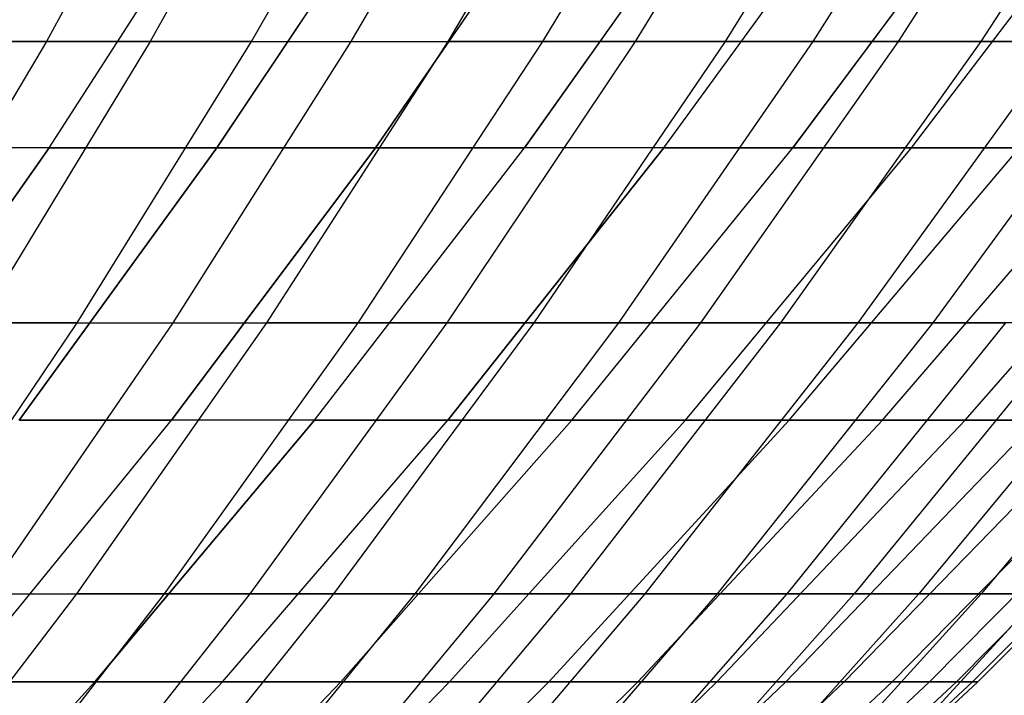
# Model space of a CAD drawing. Extents: x -125 to 125, y -143 to 0.
# Tile 116 of 241: x 31.64 to 38.29, y -125.54 to -120.97. Entities that reach past the tile are written whole.
import ezdxf

# ---------------------------------------------------------------- set-up
doc = ezdxf.new("R2010")
doc.units = 0
doc.header["$LTSCALE"] = 25.4
doc.layers.get('0').update_dxf_attribs({"linetype": 'CONTINUOUS'})

# ---------------------------------------------------------------- blocks, each defined once
blk = doc.blocks.new('NL2500026672_STL')
at = {"color": 0}
for p, q in [((32.8936, -119.1489, -34.6748), (31.8193, -121.1187, -33.5423)), ((32.8936, -119.1489, -34.6748), (31.8193, -121.1187, -33.5423)), ((33.6173, -119.1489, 33.9736), (32.5194, -121.1187, 32.864)), ((33.6173, -119.1489, 33.9736), (32.5194, -121.1187, 32.864)), ((33.205, -121.1187, -32.1711), (34.3261, -119.1489, -33.2573)), ((33.205, -121.1187, -32.1711), (34.3261, -119.1489, -33.2573)), ((35.0196, -119.1489, 32.5262), (33.8759, -121.1187, 31.4639)), ((35.0196, -119.1489, 32.5262), (33.8759, -121.1187, 31.4639)), ((35.6976, -119.1489, -31.7806), (34.5317, -121.1187, -30.7427)), ((35.6976, -119.1489, -31.7806), (34.5317, -121.1187, -30.7427)), ((36.3597, -119.1489, 31.021), (35.1722, -121.1187, 30.0078)), ((36.3597, -119.1489, 31.021), (35.1722, -121.1187, 30.0078)), ((37.0056, -119.1489, -30.2475), (35.797, -121.1187, -29.2596)), ((37.0056, -119.1489, -30.2475), (35.797, -121.1187, -29.2596)), ((37.6351, -119.1489, 29.4606), (36.4059, -121.1187, 28.4984)), ((37.6351, -119.1489, 29.4606), (36.4059, -121.1187, 28.4984)), ((38.2478, -119.1489, -28.6606), (36.9987, -121.1187, -27.7245)), ((38.2478, -119.1489, -28.6606), (36.9987, -121.1187, -27.7245)), ((38.8436, -119.1489, 27.8478), (37.575, -121.1187, 26.9383)), ((38.8436, -119.1489, 27.8478), (37.575, -121.1187, 26.9383)), ((39.4221, -119.1489, -27.0227), (38.1345, -121.1187, -26.1401)), ((39.4221, -119.1489, -27.0227), (38.1345, -121.1187, -26.1401)), ((31.8357, -121.8387, 26.7133), (33.0648, -119.9285, 27.7447)), ((31.8357, -121.8387, 26.7133), (33.0648, -119.9285, 27.7447)), ((31.8357, -121.8387, -26.7133), (33.0648, -119.9285, -27.7447)), ((31.8357, -121.8387, -26.7133), (33.0648, -119.9285, -27.7447)), ((32.9706, -121.8387, 25.2992), (34.2436, -119.9285, 26.276)), ((32.9706, -121.8387, 25.2992), (34.2436, -119.9285, 26.276)), ((34.2436, -119.9285, -26.276), (32.9706, -121.8387, -25.2992)), ((34.2436, -119.9285, -26.276), (32.9706, -121.8387, -25.2992)), ((34.0428, -121.8387, 23.837), (35.3571, -119.9285, 24.7573)), ((34.0428, -121.8387, 23.837), (35.3571, -119.9285, 24.7573)), ((35.3571, -119.9285, -24.7573), (34.0428, -121.8387, -23.837)), ((35.3571, -119.9285, -24.7573), (34.0428, -121.8387, -23.837)), ((35.0501, -121.8387, 22.3294), (36.4034, -119.9285, 23.1915)), ((35.0501, -121.8387, 22.3294), (36.4034, -119.9285, 23.1915)), ((36.4034, -119.9285, -23.1915), (35.0501, -121.8387, -22.3294)), ((36.4034, -119.9285, -23.1915), (35.0501, -121.8387, -22.3294)), ((35.9908, -121.8387, 20.7793), (37.3803, -119.9285, 21.5815)), ((35.9908, -121.8387, 20.7793), (37.3803, -119.9285, 21.5815)), ((35.9908, -121.8387, -20.7793), (37.3803, -119.9285, -21.5815)), ((35.9908, -121.8387, -20.7793), (37.3803, -119.9285, -21.5815)), ((38.2861, -119.9285, -19.9305), (36.8629, -121.8387, -19.1896)), ((36.8629, -121.8387, 19.1896), (38.2861, -119.9285, 19.9305)), ((36.8629, -121.8387, 19.1896), (38.2861, -119.9285, 19.9305)), ((38.2861, -119.9285, -19.9305), (36.8629, -121.8387, -19.1896)), ((37.6648, -121.8387, -17.5634), (39.119, -119.9285, -18.2415)), ((37.6648, -121.8387, -17.5634), (39.119, -119.9285, -18.2415)), ((37.6648, -121.8387, 17.5634), (39.119, -119.9285, 18.2415)), ((37.6648, -121.8387, 17.5634), (39.119, -119.9285, 18.2415)), ((31.8193, -121.1187, -33.5423), (30.3769, -121.1187, -34.8539)), ((31.8193, -121.1187, -33.5423), (30.3769, -121.1187, -34.8539)), ((31.8193, -121.1187, -33.5423), (30.6891, -123.0214, -32.351)), ((31.8193, -121.1187, -33.5423), (30.6891, -123.0214, -32.351)), ((31.105, -121.1187, 34.2057), (32.5194, -121.1187, 32.864)), ((31.105, -121.1187, 34.2057), (32.5194, -121.1187, 32.864)), ((32.5194, -121.1187, 32.864), (31.3643, -123.0214, 31.6967)), ((32.5194, -121.1187, 32.864), (31.3643, -123.0214, 31.6967)), ((33.205, -121.1187, -32.1711), (31.8193, -121.1187, -33.5423)), ((33.205, -121.1187, -32.1711), (31.8193, -121.1187, -33.5423)), ((32.0256, -123.0214, -31.0285), (33.205, -121.1187, -32.1711)), ((32.0256, -123.0214, -31.0285), (33.205, -121.1187, -32.1711)), ((32.5194, -121.1187, 32.864), (33.8759, -121.1187, 31.4639)), ((32.5194, -121.1187, 32.864), (33.8759, -121.1187, 31.4639)), ((33.8759, -121.1187, 31.4639), (32.6727, -123.0214, 30.3464)), ((33.8759, -121.1187, 31.4639), (32.6727, -123.0214, 30.3464)), ((33.205, -121.1187, -32.1711), (34.5317, -121.1187, -30.7427)), ((33.205, -121.1187, -32.1711), (34.5317, -121.1187, -30.7427)), ((34.5317, -121.1187, -30.7427), (33.3052, -123.0214, -29.6508)), ((34.5317, -121.1187, -30.7427), (33.3052, -123.0214, -29.6508)), ((33.8759, -121.1187, 31.4639), (35.1722, -121.1187, 30.0078)), ((33.8759, -121.1187, 31.4639), (35.1722, -121.1187, 30.0078)), ((35.1722, -121.1187, 30.0078), (33.9229, -123.0214, 28.942)), ((35.1722, -121.1187, 30.0078), (33.9229, -123.0214, 28.942)), ((35.797, -121.1187, -29.2596), (34.5256, -123.0214, -28.2204)), ((35.797, -121.1187, -29.2596), (34.5256, -123.0214, -28.2204)), ((35.797, -121.1187, -29.2596), (34.5317, -121.1187, -30.7427)), ((35.797, -121.1187, -29.2596), (34.5317, -121.1187, -30.7427)), ((36.4059, -121.1187, 28.4984), (35.1129, -123.0214, 27.4862)), ((36.4059, -121.1187, 28.4984), (35.1129, -123.0214, 27.4862)), ((35.1722, -121.1187, 30.0078), (36.4059, -121.1187, 28.4984)), ((35.1722, -121.1187, 30.0078), (36.4059, -121.1187, 28.4984)), ((36.9987, -121.1187, -27.7245), (35.6846, -123.0214, -26.7398)), ((36.9987, -121.1187, -27.7245), (35.6846, -123.0214, -26.7398)), ((36.9987, -121.1187, -27.7245), (35.797, -121.1187, -29.2596)), ((36.9987, -121.1187, -27.7245), (35.797, -121.1187, -29.2596)), ((37.575, -121.1187, 26.9383), (36.2404, -123.0214, 25.9815)), ((37.575, -121.1187, 26.9383), (36.2404, -123.0214, 25.9815)), ((36.4059, -121.1187, 28.4984), (37.575, -121.1187, 26.9383)), ((36.4059, -121.1187, 28.4984), (37.575, -121.1187, 26.9383)), ((38.1345, -121.1187, -26.1401), (36.7801, -123.0214, -25.2117)), ((38.1345, -121.1187, -26.1401), (36.7801, -123.0214, -25.2117)), ((38.1345, -121.1187, -26.1401), (36.9987, -121.1187, -27.7245)), ((38.1345, -121.1187, -26.1401), (36.9987, -121.1187, -27.7245)), ((38.6772, -121.1187, 25.3303), (37.3035, -123.0214, 24.4307)), ((38.6772, -121.1187, 25.3303), (37.3035, -123.0214, 24.4307)), ((37.575, -121.1187, 26.9383), (38.6772, -121.1187, 25.3303)), ((37.575, -121.1187, 26.9383), (38.6772, -121.1187, 25.3303)), ((39.2026, -121.1187, -24.5093), (37.8102, -123.0214, -23.6388)), ((39.2026, -121.1187, -24.5093), (37.8102, -123.0214, -23.6388)), ((39.2026, -121.1187, -24.5093), (38.1345, -121.1187, -26.1401)), ((39.2026, -121.1187, -24.5093), (38.1345, -121.1187, -26.1401)), ((30.5458, -123.6793, 25.631), (31.8357, -121.8387, 26.7133)), ((30.5458, -123.6793, 25.631), (31.8357, -121.8387, 26.7133)), ((31.8357, -121.8387, -26.7133), (30.5458, -123.6793, -25.631)), ((31.8357, -121.8387, -26.7133), (30.5458, -123.6793, -25.631)), ((31.8357, -121.8387, 26.7133), (30.6402, -121.8387, 28.0765)), ((31.8357, -121.8387, 26.7133), (30.6402, -121.8387, 28.0765)), ((31.8357, -121.8387, -26.7133), (30.6402, -121.8387, -28.0765)), ((31.8357, -121.8387, -26.7133), (30.6402, -121.8387, -28.0765)), ((31.6347, -123.6793, 24.2742), (32.9706, -121.8387, 25.2992)), ((31.6347, -123.6793, 24.2742), (32.9706, -121.8387, 25.2992)), ((32.9706, -121.8387, -25.2992), (31.6347, -123.6793, -24.2742)), ((32.9706, -121.8387, -25.2992), (31.6347, -123.6793, -24.2742)), ((32.9706, -121.8387, 25.2992), (31.8357, -121.8387, 26.7133)), ((32.9706, -121.8387, 25.2992), (31.8357, -121.8387, 26.7133)), ((31.8357, -121.8387, -26.7133), (32.9706, -121.8387, -25.2992)), ((31.8357, -121.8387, -26.7133), (32.9706, -121.8387, -25.2992)), ((32.6634, -123.6793, 22.8712), (34.0428, -121.8387, 23.837)), ((32.6634, -123.6793, 22.8712), (34.0428, -121.8387, 23.837)), ((34.0428, -121.8387, -23.837), (32.6634, -123.6793, -22.8712)), ((34.0428, -121.8387, -23.837), (32.6634, -123.6793, -22.8712)), ((34.0428, -121.8387, 23.837), (32.9706, -121.8387, 25.2992)), ((34.0428, -121.8387, 23.837), (32.9706, -121.8387, 25.2992)), ((32.9706, -121.8387, -25.2992), (34.0428, -121.8387, -23.837)), ((32.9706, -121.8387, -25.2992), (34.0428, -121.8387, -23.837)), ((33.63, -123.6793, 21.4247), (35.0501, -121.8387, 22.3294)), ((33.63, -123.6793, 21.4247), (35.0501, -121.8387, 22.3294)), ((33.63, -123.6793, -21.4247), (35.0501, -121.8387, -22.3294)), ((33.63, -123.6793, -21.4247), (35.0501, -121.8387, -22.3294)), ((35.0501, -121.8387, 22.3294), (34.0428, -121.8387, 23.837)), ((35.0501, -121.8387, 22.3294), (34.0428, -121.8387, 23.837)), ((34.0428, -121.8387, -23.837), (35.0501, -121.8387, -22.3294)), ((34.0428, -121.8387, -23.837), (35.0501, -121.8387, -22.3294)), ((35.9908, -121.8387, -20.7793), (34.5325, -123.6793, -19.9373)), ((34.5325, -123.6793, 19.9373), (35.9908, -121.8387, 20.7793)), ((34.5325, -123.6793, 19.9373), (35.9908, -121.8387, 20.7793)), ((35.9908, -121.8387, -20.7793), (34.5325, -123.6793, -19.9373)), ((35.9908, -121.8387, 20.7793), (35.0501, -121.8387, 22.3294)), ((35.9908, -121.8387, 20.7793), (35.0501, -121.8387, 22.3294)), ((35.9908, -121.8387, -20.7793), (35.0501, -121.8387, -22.3294)), ((35.9908, -121.8387, -20.7793), (35.0501, -121.8387, -22.3294)), ((35.3693, -123.6793, -18.4121), (36.8629, -121.8387, -19.1896)), ((35.3693, -123.6793, -18.4121), (36.8629, -121.8387, -19.1896)), ((35.3693, -123.6793, 18.4121), (36.8629, -121.8387, 19.1896)), ((35.3693, -123.6793, 18.4121), (36.8629, -121.8387, 19.1896)), ((35.9908, -121.8387, -20.7793), (36.8629, -121.8387, -19.1896)), ((36.8629, -121.8387, 19.1896), (35.9908, -121.8387, 20.7793)), ((36.8629, -121.8387, 19.1896), (35.9908, -121.8387, 20.7793)), ((35.9908, -121.8387, -20.7793), (36.8629, -121.8387, -19.1896)), ((36.1387, -123.6793, -16.8518), (37.6648, -121.8387, -17.5634)), ((36.1387, -123.6793, -16.8518), (37.6648, -121.8387, -17.5634)), ((36.1387, -123.6793, 16.8518), (37.6648, -121.8387, 17.5634)), ((36.1387, -123.6793, 16.8518), (37.6648, -121.8387, 17.5634)), ((36.8394, -123.6793, -15.2594), (38.3951, -121.8387, -15.9038)), ((36.8394, -123.6793, -15.2594), (38.3951, -121.8387, -15.9038)), ((36.8394, -123.6793, 15.2594), (38.3951, -121.8387, 15.9038)), ((36.8394, -123.6793, 15.2594), (38.3951, -121.8387, 15.9038)), ((36.8629, -121.8387, -19.1896), (37.6648, -121.8387, -17.5634)), ((36.8629, -121.8387, -19.1896), (37.6648, -121.8387, -17.5634)), ((37.6648, -121.8387, 17.5634), (36.8629, -121.8387, 19.1896)), ((37.6648, -121.8387, 17.5634), (36.8629, -121.8387, 19.1896)), ((37.4699, -123.6793, -13.6379), (39.0523, -121.8387, -14.2139)), ((37.4699, -123.6793, -13.6379), (39.0523, -121.8387, -14.2139)), ((37.4699, -123.6793, 13.6379), (39.0523, -121.8387, 14.2139)), ((37.4699, -123.6793, 13.6379), (39.0523, -121.8387, 14.2139)), ((37.6648, -121.8387, -17.5634), (38.3951, -121.8387, -15.9038)), ((37.6648, -121.8387, -17.5634), (38.3951, -121.8387, -15.9038)), ((38.3951, -121.8387, 15.9038), (37.6648, -121.8387, 17.5634)), ((38.3951, -121.8387, 15.9038), (37.6648, -121.8387, 17.5634)), ((38.0292, -123.6793, -11.9905), (39.6351, -121.8387, -12.4969)), ((38.0292, -123.6793, -11.9905), (39.6351, -121.8387, -12.4969)), ((38.0292, -123.6793, 11.9905), (39.6351, -121.8387, 12.4969)), ((38.0292, -123.6793, 11.9905), (39.6351, -121.8387, 12.4969)), ((32.0256, -123.0214, -31.0285), (30.6891, -123.0214, -32.351)), ((32.0256, -123.0214, -31.0285), (30.6891, -123.0214, -32.351)), ((30.7901, -124.8536, -29.8314), (32.0256, -123.0214, -31.0285)), ((30.7901, -124.8536, -29.8314), (32.0256, -123.0214, -31.0285)), ((31.3643, -123.0214, 31.6967), (32.6727, -123.0214, 30.3464)), ((31.3643, -123.0214, 31.6967), (32.6727, -123.0214, 30.3464)), ((32.6727, -123.0214, 30.3464), (31.4122, -124.8536, 29.1756)), ((32.6727, -123.0214, 30.3464), (31.4122, -124.8536, 29.1756)), ((33.3052, -123.0214, -29.6508), (32.0203, -124.8536, -28.5068)), ((33.3052, -123.0214, -29.6508), (32.0203, -124.8536, -28.5068)), ((32.0256, -123.0214, -31.0285), (33.3052, -123.0214, -29.6508)), ((32.0256, -123.0214, -31.0285), (33.3052, -123.0214, -29.6508)), ((33.9229, -123.0214, 28.942), (32.6142, -124.8536, 27.8254)), ((33.9229, -123.0214, 28.942), (32.6142, -124.8536, 27.8254)), ((32.6727, -123.0214, 30.3464), (33.9229, -123.0214, 28.942)), ((32.6727, -123.0214, 30.3464), (33.9229, -123.0214, 28.942)), ((34.5256, -123.0214, -28.2204), (33.1936, -124.8536, -27.1316)), ((34.5256, -123.0214, -28.2204), (33.1936, -124.8536, -27.1316)), ((34.5256, -123.0214, -28.2204), (33.3052, -123.0214, -29.6508)), ((34.5256, -123.0214, -28.2204), (33.3052, -123.0214, -29.6508)), ((35.1129, -123.0214, 27.4862), (33.7582, -124.8536, 26.4258)), ((35.1129, -123.0214, 27.4862), (33.7582, -124.8536, 26.4258)), ((33.9229, -123.0214, 28.942), (35.1129, -123.0214, 27.4862)), ((33.9229, -123.0214, 28.942), (35.1129, -123.0214, 27.4862)), ((35.6846, -123.0214, -26.7398), (34.3078, -124.8536, -25.7082)), ((35.6846, -123.0214, -26.7398), (34.3078, -124.8536, -25.7082)), ((35.6846, -123.0214, -26.7398), (34.5256, -123.0214, -28.2204)), ((35.6846, -123.0214, -26.7398), (34.5256, -123.0214, -28.2204)), ((36.2404, -123.0214, 25.9815), (34.8422, -124.8536, 24.9792)), ((36.2404, -123.0214, 25.9815), (34.8422, -124.8536, 24.9792)), ((35.1129, -123.0214, 27.4862), (36.2404, -123.0214, 25.9815)), ((35.1129, -123.0214, 27.4862), (36.2404, -123.0214, 25.9815)), ((36.7801, -123.0214, -25.2117), (35.3611, -124.8536, -24.239)), ((36.7801, -123.0214, -25.2117), (35.3611, -124.8536, -24.239)), ((36.7801, -123.0214, -25.2117), (35.6846, -123.0214, -26.7398)), ((36.7801, -123.0214, -25.2117), (35.6846, -123.0214, -26.7398)), ((37.3035, -123.0214, 24.4307), (35.8643, -124.8536, 23.4881)), ((37.3035, -123.0214, 24.4307), (35.8643, -124.8536, 23.4881)), ((36.2404, -123.0214, 25.9815), (37.3035, -123.0214, 24.4307)), ((36.2404, -123.0214, 25.9815), (37.3035, -123.0214, 24.4307)), ((37.8102, -123.0214, -23.6388), (36.3515, -124.8536, -22.7268)), ((37.8102, -123.0214, -23.6388), (36.3515, -124.8536, -22.7268)), ((37.8102, -123.0214, -23.6388), (36.7801, -123.0214, -25.2117)), ((37.8102, -123.0214, -23.6388), (36.7801, -123.0214, -25.2117)), ((38.3002, -123.0214, 22.8364), (36.8226, -124.8536, 21.9553)), ((38.3002, -123.0214, 22.8364), (36.8226, -124.8536, 21.9553)), ((38.7732, -123.0214, -22.0238), (37.2773, -124.8536, -21.1741)), ((38.7732, -123.0214, -22.0238), (37.2773, -124.8536, -21.1741)), ((37.3035, -123.0214, 24.4307), (38.3002, -123.0214, 22.8364)), ((37.3035, -123.0214, 24.4307), (38.3002, -123.0214, 22.8364)), ((39.2289, -123.0214, 21.2015), (37.7154, -124.8536, 20.3835)), ((39.2289, -123.0214, 21.2015), (37.7154, -124.8536, 20.3835)), ((38.7732, -123.0214, -22.0238), (37.8102, -123.0214, -23.6388)), ((38.7732, -123.0214, -22.0238), (37.8102, -123.0214, -23.6388)), ((39.6671, -123.0214, -20.3697), (38.1368, -124.8536, -19.5838)), ((39.6671, -123.0214, -20.3697), (38.1368, -124.8536, -19.5838)), ((31.2216, -125.4471, 21.8616), (32.6634, -123.6793, 22.8712)), ((31.2216, -125.4471, 21.8616), (32.6634, -123.6793, 22.8712)), ((31.2216, -125.4471, -21.8616), (32.6634, -123.6793, -22.8712)), ((31.2216, -125.4471, -21.8616), (32.6634, -123.6793, -22.8712)), ((32.6634, -123.6793, 22.8712), (31.6347, -123.6793, 24.2742)), ((32.6634, -123.6793, 22.8712), (31.6347, -123.6793, 24.2742)), ((31.6347, -123.6793, -24.2742), (32.6634, -123.6793, -22.8712)), ((31.6347, -123.6793, -24.2742), (32.6634, -123.6793, -22.8712)), ((33.63, -123.6793, -21.4247), (32.1455, -125.4471, -20.4789)), ((32.1455, -125.4471, 20.4789), (33.63, -123.6793, 21.4247)), ((32.1455, -125.4471, 20.4789), (33.63, -123.6793, 21.4247)), ((33.63, -123.6793, -21.4247), (32.1455, -125.4471, -20.4789)), ((33.63, -123.6793, 21.4247), (32.6634, -123.6793, 22.8712)), ((33.63, -123.6793, 21.4247), (32.6634, -123.6793, 22.8712)), ((33.63, -123.6793, -21.4247), (32.6634, -123.6793, -22.8712)), ((33.63, -123.6793, -21.4247), (32.6634, -123.6793, -22.8712)), ((33.0081, -125.4471, -19.0573), (34.5325, -123.6793, -19.9373)), ((33.0081, -125.4471, -19.0573), (34.5325, -123.6793, -19.9373)), ((33.0081, -125.4471, 19.0573), (34.5325, -123.6793, 19.9373)), ((33.0081, -125.4471, 19.0573), (34.5325, -123.6793, 19.9373)), ((33.63, -123.6793, -21.4247), (34.5325, -123.6793, -19.9373)), ((34.5325, -123.6793, 19.9373), (33.63, -123.6793, 21.4247)), ((34.5325, -123.6793, 19.9373), (33.63, -123.6793, 21.4247)), ((33.63, -123.6793, -21.4247), (34.5325, -123.6793, -19.9373)), ((33.808, -125.4471, -17.5993), (35.3693, -123.6793, -18.4121)), ((33.808, -125.4471, -17.5993), (35.3693, -123.6793, -18.4121)), ((33.808, -125.4471, 17.5993), (35.3693, -123.6793, 18.4121)), ((33.808, -125.4471, 17.5993), (35.3693, -123.6793, 18.4121)), ((34.5325, -123.6793, -19.9373), (35.3693, -123.6793, -18.4121)), ((34.5325, -123.6793, -19.9373), (35.3693, -123.6793, -18.4121)), ((35.3693, -123.6793, 18.4121), (34.5325, -123.6793, 19.9373)), ((35.3693, -123.6793, 18.4121), (34.5325, -123.6793, 19.9373)), ((34.5435, -125.4471, -16.1079), (36.1387, -123.6793, -16.8518)), ((34.5435, -125.4471, -16.1079), (36.1387, -123.6793, -16.8518)), ((34.5435, -125.4471, 16.1079), (36.1387, -123.6793, 16.8518)), ((34.5435, -125.4471, 16.1079), (36.1387, -123.6793, 16.8518)), ((35.2132, -125.4471, -14.5858), (36.8394, -123.6793, -15.2594)), ((35.2132, -125.4471, -14.5858), (36.8394, -123.6793, -15.2594)), ((35.2132, -125.4471, 14.5858), (36.8394, -123.6793, 15.2594)), ((35.2132, -125.4471, 14.5858), (36.8394, -123.6793, 15.2594)), ((35.3693, -123.6793, -18.4121), (36.1387, -123.6793, -16.8518)), ((35.3693, -123.6793, -18.4121), (36.1387, -123.6793, -16.8518)), ((36.1387, -123.6793, 16.8518), (35.3693, -123.6793, 18.4121)), ((36.1387, -123.6793, 16.8518), (35.3693, -123.6793, 18.4121)), ((35.8159, -125.4471, -13.0359), (37.4699, -123.6793, -13.6379)), ((35.8159, -125.4471, -13.0359), (37.4699, -123.6793, -13.6379)), ((35.8159, -125.4471, 13.0359), (37.4699, -123.6793, 13.6379)), ((35.8159, -125.4471, 13.0359), (37.4699, -123.6793, 13.6379)), ((36.1387, -123.6793, -16.8518), (36.8394, -123.6793, -15.2594)), ((36.1387, -123.6793, -16.8518), (36.8394, -123.6793, -15.2594)), ((36.8394, -123.6793, 15.2594), (36.1387, -123.6793, 16.8518)), ((36.8394, -123.6793, 15.2594), (36.1387, -123.6793, 16.8518)), ((36.3505, -125.4471, -11.4613), (38.0292, -123.6793, -11.9905)), ((36.3505, -125.4471, -11.4613), (38.0292, -123.6793, -11.9905)), ((36.3505, -125.4471, 11.4613), (38.0292, -123.6793, 11.9905)), ((36.3505, -125.4471, 11.4613), (38.0292, -123.6793, 11.9905)), ((36.8158, -125.4471, -9.8648), (38.516, -123.6793, -10.3203)), ((36.8158, -125.4471, -9.8648), (38.516, -123.6793, -10.3203)), ((36.8158, -125.4471, 9.8648), (38.516, -123.6793, 10.3203)), ((36.8158, -125.4471, 9.8648), (38.516, -123.6793, 10.3203)), ((36.8394, -123.6793, -15.2594), (37.4699, -123.6793, -13.6379)), ((36.8394, -123.6793, -15.2594), (37.4699, -123.6793, -13.6379)), ((37.4699, -123.6793, 13.6379), (36.8394, -123.6793, 15.2594)), ((37.4699, -123.6793, 13.6379), (36.8394, -123.6793, 15.2594)), ((37.2111, -125.4471, -8.2495), (38.9295, -123.6793, -8.6305)), ((37.2111, -125.4471, -8.2495), (38.9295, -123.6793, -8.6305)), ((37.2111, -125.4471, 8.2495), (38.9295, -123.6793, 8.6305)), ((37.2111, -125.4471, 8.2495), (38.9295, -123.6793, 8.6305)), ((37.4699, -123.6793, -13.6379), (38.0292, -123.6793, -11.9905)), ((37.4699, -123.6793, -13.6379), (38.0292, -123.6793, -11.9905)), ((38.0292, -123.6793, 11.9905), (37.4699, -123.6793, 13.6379)), ((38.0292, -123.6793, 11.9905), (37.4699, -123.6793, 13.6379)), ((37.5355, -125.4471, -6.6185), (39.2689, -123.6793, -6.9242)), ((37.5355, -125.4471, -6.6185), (39.2689, -123.6793, -6.9242)), ((37.5355, -125.4471, 6.6185), (39.2689, -123.6793, 6.9242)), ((37.5355, -125.4471, 6.6185), (39.2689, -123.6793, 6.9242)), ((37.7884, -125.4471, -4.9749), (39.5335, -123.6793, -5.2047)), ((37.7884, -125.4471, -4.9749), (39.5335, -123.6793, -5.2047)), ((37.7884, -125.4471, 4.9749), (39.5335, -123.6793, 5.2047)), ((37.7884, -125.4471, 4.9749), (39.5335, -123.6793, 5.2047)), ((37.9695, -125.4471, -3.3219), (39.7229, -123.6793, -3.4753)), ((37.9695, -125.4471, -3.3219), (39.7229, -123.6793, -3.4753)), ((37.9695, -125.4471, 3.3219), (39.7229, -123.6793, 3.4753)), ((37.9695, -125.4471, 3.3219), (39.7229, -123.6793, 3.4753)), ((38.0292, -123.6793, -11.9905), (38.516, -123.6793, -10.3203)), ((38.0292, -123.6793, -11.9905), (38.516, -123.6793, -10.3203)), ((38.516, -123.6793, 10.3203), (38.0292, -123.6793, 11.9905)), ((38.516, -123.6793, 10.3203), (38.0292, -123.6793, 11.9905)), ((38.0782, -125.4471, -1.6625), (39.8367, -123.6793, -1.7393)), ((38.0782, -125.4471, -1.6625), (39.8367, -123.6793, -1.7393)), ((38.0782, -125.4471, 1.6625), (39.8367, -123.6793, 1.7393)), ((38.0782, -125.4471, 1.6625), (39.8367, -123.6793, 1.7393)), ((38.1145, -125.4471), (39.8747, -123.6793)), ((38.1145, -125.4471), (39.8747, -123.6793)), ((32.0203, -124.8536, -28.5068), (30.6792, -126.6122, -27.3129)), ((32.0203, -124.8536, -28.5068), (30.6792, -126.6122, -27.3129)), ((30.7901, -124.8536, -29.8314), (32.0203, -124.8536, -28.5068)), ((30.7901, -124.8536, -29.8314), (32.0203, -124.8536, -28.5068)), ((32.6142, -124.8536, 27.8254), (31.2482, -126.6122, 26.66)), ((32.6142, -124.8536, 27.8254), (31.2482, -126.6122, 26.66)), ((31.4122, -124.8536, 29.1756), (32.6142, -124.8536, 27.8254)), ((31.4122, -124.8536, 29.1756), (32.6142, -124.8536, 27.8254)), ((33.1936, -124.8536, -27.1316), (31.8033, -126.6122, -25.9953)), ((33.1936, -124.8536, -27.1316), (31.8033, -126.6122, -25.9953)), ((33.1936, -124.8536, -27.1316), (32.0203, -124.8536, -28.5068)), ((33.1936, -124.8536, -27.1316), (32.0203, -124.8536, -28.5068)), ((33.7582, -124.8536, 26.4258), (32.3443, -126.6122, 25.319)), ((33.7582, -124.8536, 26.4258), (32.3443, -126.6122, 25.319)), ((32.6142, -124.8536, 27.8254), (33.7582, -124.8536, 26.4258)), ((32.6142, -124.8536, 27.8254), (33.7582, -124.8536, 26.4258)), ((34.3078, -124.8536, -25.7082), (32.8709, -126.6122, -24.6315)), ((34.3078, -124.8536, -25.7082), (32.8709, -126.6122, -24.6315)), ((34.3078, -124.8536, -25.7082), (33.1936, -124.8536, -27.1316)), ((34.3078, -124.8536, -25.7082), (33.1936, -124.8536, -27.1316)), ((34.8422, -124.8536, 24.9792), (33.3829, -126.6122, 23.933)), ((34.8422, -124.8536, 24.9792), (33.3829, -126.6122, 23.933)), ((33.7582, -124.8536, 26.4258), (34.8422, -124.8536, 24.9792)), ((33.7582, -124.8536, 26.4258), (34.8422, -124.8536, 24.9792)), ((35.3611, -124.8536, -24.239), (33.8801, -126.6122, -23.2238)), ((35.3611, -124.8536, -24.239), (33.8801, -126.6122, -23.2238)), ((35.3611, -124.8536, -24.239), (34.3078, -124.8536, -25.7082)), ((35.3611, -124.8536, -24.239), (34.3078, -124.8536, -25.7082)), ((35.8643, -124.8536, 23.4881), (34.3622, -126.6122, 22.5044)), ((35.8643, -124.8536, 23.4881), (34.3622, -126.6122, 22.5044)), ((36.3515, -124.8536, -22.7268), (34.829, -126.6122, -21.7749)), ((36.3515, -124.8536, -22.7268), (34.829, -126.6122, -21.7749)), ((34.8422, -124.8536, 24.9792), (35.8643, -124.8536, 23.4881)), ((34.8422, -124.8536, 24.9792), (35.8643, -124.8536, 23.4881)), ((36.8226, -124.8536, 21.9553), (35.2803, -126.6122, 21.0358)), ((36.8226, -124.8536, 21.9553), (35.2803, -126.6122, 21.0358)), ((36.3515, -124.8536, -22.7268), (35.3611, -124.8536, -24.239)), ((36.3515, -124.8536, -22.7268), (35.3611, -124.8536, -24.239)), ((37.2773, -124.8536, -21.1741), (35.716, -126.6122, -20.2873)), ((37.2773, -124.8536, -21.1741), (35.716, -126.6122, -20.2873)), ((35.8643, -124.8536, 23.4881), (36.8226, -124.8536, 21.9553)), ((35.8643, -124.8536, 23.4881), (36.8226, -124.8536, 21.9553)), ((37.7154, -124.8536, 20.3835), (36.1358, -126.6122, 19.5298)), ((37.7154, -124.8536, 20.3835), (36.1358, -126.6122, 19.5298)), ((37.2773, -124.8536, -21.1741), (36.3515, -124.8536, -22.7268)), ((37.2773, -124.8536, -21.1741), (36.3515, -124.8536, -22.7268)), ((38.1368, -124.8536, -19.5838), (36.5395, -126.6122, -18.7636)), ((38.1368, -124.8536, -19.5838), (36.5395, -126.6122, -18.7636)), ((36.8226, -124.8536, 21.9553), (37.7154, -124.8536, 20.3835)), ((36.8226, -124.8536, 21.9553), (37.7154, -124.8536, 20.3835)), ((38.5412, -124.8536, 18.7754), (36.927, -126.6122, 17.9891)), ((38.5412, -124.8536, 18.7754), (36.927, -126.6122, 17.9891)), ((38.1368, -124.8536, -19.5838), (37.2773, -124.8536, -21.1741)), ((38.1368, -124.8536, -19.5838), (37.2773, -124.8536, -21.1741)), ((37.7154, -124.8536, 20.3835), (38.5412, -124.8536, 18.7754)), ((37.7154, -124.8536, 20.3835), (38.5412, -124.8536, 18.7754)), ((38.9285, -124.8536, -17.9587), (38.1368, -124.8536, -19.5838)), ((38.9285, -124.8536, -17.9587), (38.1368, -124.8536, -19.5838)), ((30.5993, -127.1389, -19.4939), (32.1455, -125.4471, -20.4789)), ((30.5993, -127.1389, -19.4939), (32.1455, -125.4471, -20.4789)), ((30.5993, -127.1389, 19.4939), (32.1455, -125.4471, 20.4789)), ((30.5993, -127.1389, 19.4939), (32.1455, -125.4471, 20.4789)), ((31.2216, -125.4471, -21.8616), (32.1455, -125.4471, -20.4789)), ((32.1455, -125.4471, 20.4789), (31.2216, -125.4471, 21.8616)), ((32.1455, -125.4471, 20.4789), (31.2216, -125.4471, 21.8616)), ((31.2216, -125.4471, -21.8616), (32.1455, -125.4471, -20.4789)), ((31.4204, -127.1389, -18.1406), (33.0081, -125.4471, -19.0573)), ((31.4204, -127.1389, -18.1406), (33.0081, -125.4471, -19.0573)), ((31.4204, -127.1389, 18.1406), (33.0081, -125.4471, 19.0573)), ((31.4204, -127.1389, 18.1406), (33.0081, -125.4471, 19.0573)), ((32.1455, -125.4471, -20.4789), (33.0081, -125.4471, -19.0573)), ((32.1455, -125.4471, -20.4789), (33.0081, -125.4471, -19.0573)), ((33.0081, -125.4471, 19.0573), (32.1455, -125.4471, 20.4789)), ((33.0081, -125.4471, 19.0573), (32.1455, -125.4471, 20.4789)), ((32.1818, -127.1389, -16.7528), (33.808, -125.4471, -17.5993)), ((32.1818, -127.1389, -16.7528), (33.808, -125.4471, -17.5993)), ((32.1818, -127.1389, 16.7528), (33.808, -125.4471, 17.5993)), ((32.1818, -127.1389, 16.7528), (33.808, -125.4471, 17.5993)), ((32.8819, -127.1389, -15.3331), (34.5435, -125.4471, -16.1079)), ((32.8819, -127.1389, -15.3331), (34.5435, -125.4471, -16.1079)), ((32.8819, -127.1389, 15.3331), (34.5435, -125.4471, 16.1079)), ((32.8819, -127.1389, 15.3331), (34.5435, -125.4471, 16.1079)), ((33.0081, -125.4471, -19.0573), (33.808, -125.4471, -17.5993)), ((33.0081, -125.4471, -19.0573), (33.808, -125.4471, -17.5993)), ((33.808, -125.4471, 17.5993), (33.0081, -125.4471, 19.0573)), ((33.808, -125.4471, 17.5993), (33.0081, -125.4471, 19.0573)), ((33.5195, -127.1389, -13.8842), (35.2132, -125.4471, -14.5858)), ((33.5195, -127.1389, -13.8842), (35.2132, -125.4471, -14.5858)), ((33.5195, -127.1389, 13.8842), (35.2132, -125.4471, 14.5858)), ((33.5195, -127.1389, 13.8842), (35.2132, -125.4471, 14.5858)), ((33.808, -125.4471, -17.5993), (34.5435, -125.4471, -16.1079)), ((33.808, -125.4471, -17.5993), (34.5435, -125.4471, -16.1079)), ((34.5435, -125.4471, 16.1079), (33.808, -125.4471, 17.5993)), ((34.5435, -125.4471, 16.1079), (33.808, -125.4471, 17.5993)), ((34.0932, -127.1389, -12.4089), (35.8159, -125.4471, -13.0359)), ((34.0932, -127.1389, -12.4089), (35.8159, -125.4471, -13.0359)), ((34.0932, -127.1389, 12.4089), (35.8159, -125.4471, 13.0359)), ((34.0932, -127.1389, 12.4089), (35.8159, -125.4471, 13.0359)), ((34.5435, -125.4471, -16.1079), (35.2132, -125.4471, -14.5858)), ((34.5435, -125.4471, -16.1079), (35.2132, -125.4471, -14.5858)), ((35.2132, -125.4471, 14.5858), (34.5435, -125.4471, 16.1079)), ((35.2132, -125.4471, 14.5858), (34.5435, -125.4471, 16.1079)), ((34.602, -127.1389, -10.91), (36.3505, -125.4471, -11.4613)), ((34.602, -127.1389, -10.91), (36.3505, -125.4471, -11.4613)), ((34.602, -127.1389, 10.91), (36.3505, -125.4471, 11.4613)), ((34.602, -127.1389, 10.91), (36.3505, -125.4471, 11.4613)), ((35.0449, -127.1389, -9.3903), (36.8158, -125.4471, -9.8648)), ((35.0449, -127.1389, -9.3903), (36.8158, -125.4471, -9.8648)), ((35.0449, -127.1389, 9.3903), (36.8158, -125.4471, 9.8648)), ((35.0449, -127.1389, 9.3903), (36.8158, -125.4471, 9.8648)), ((35.2132, -125.4471, -14.5858), (35.8159, -125.4471, -13.0359)), ((35.2132, -125.4471, -14.5858), (35.8159, -125.4471, -13.0359)), ((35.8159, -125.4471, 13.0359), (35.2132, -125.4471, 14.5858)), ((35.8159, -125.4471, 13.0359), (35.2132, -125.4471, 14.5858)), ((35.4212, -127.1389, -7.8527), (37.2111, -125.4471, -8.2495)), ((35.4212, -127.1389, -7.8527), (37.2111, -125.4471, -8.2495)), ((35.4212, -127.1389, 7.8527), (37.2111, -125.4471, 8.2495)), ((35.4212, -127.1389, 7.8527), (37.2111, -125.4471, 8.2495)), ((35.73, -127.1389, -6.3002), (37.5355, -125.4471, -6.6185)), ((35.73, -127.1389, -6.3002), (37.5355, -125.4471, -6.6185)), ((35.73, -127.1389, 6.3002), (37.5355, -125.4471, 6.6185)), ((35.73, -127.1389, 6.3002), (37.5355, -125.4471, 6.6185)), ((35.8159, -125.4471, -13.0359), (36.3505, -125.4471, -11.4613)), ((35.8159, -125.4471, -13.0359), (36.3505, -125.4471, -11.4613)), ((36.3505, -125.4471, 11.4613), (35.8159, -125.4471, 13.0359)), ((36.3505, -125.4471, 11.4613), (35.8159, -125.4471, 13.0359)), ((35.9708, -127.1389, -4.7356), (37.7884, -125.4471, -4.9749)), ((35.9708, -127.1389, -4.7356), (37.7884, -125.4471, -4.9749)), ((35.9708, -127.1389, 4.7356), (37.7884, -125.4471, 4.9749)), ((35.9708, -127.1389, 4.7356), (37.7884, -125.4471, 4.9749)), ((36.1431, -127.1389, -3.1621), (37.9695, -125.4471, -3.3219)), ((36.1431, -127.1389, -3.1621), (37.9695, -125.4471, -3.3219)), ((36.1431, -127.1389, 3.1621), (37.9695, -125.4471, 3.3219)), ((36.1431, -127.1389, 3.1621), (37.9695, -125.4471, 3.3219)), ((36.2467, -127.1389, -1.5826), (38.0782, -125.4471, -1.6625)), ((36.2467, -127.1389, -1.5826), (38.0782, -125.4471, -1.6625)), ((36.2467, -127.1389, 1.5826), (38.0782, -125.4471, 1.6625)), ((36.2467, -127.1389, 1.5826), (38.0782, -125.4471, 1.6625)), ((36.2812, -127.1389), (38.1145, -125.4471)), ((36.2812, -127.1389), (38.1145, -125.4471)), ((36.3505, -125.4471, -11.4613), (36.8158, -125.4471, -9.8648)), ((36.3505, -125.4471, -11.4613), (36.8158, -125.4471, -9.8648)), ((36.8158, -125.4471, 9.8648), (36.3505, -125.4471, 11.4613)), ((36.8158, -125.4471, 9.8648), (36.3505, -125.4471, 11.4613)), ((36.8158, -125.4471, -9.8648), (37.2111, -125.4471, -8.2495)), ((36.8158, -125.4471, -9.8648), (37.2111, -125.4471, -8.2495)), ((37.2111, -125.4471, 8.2495), (36.8158, -125.4471, 9.8648)), ((37.2111, -125.4471, 8.2495), (36.8158, -125.4471, 9.8648)), ((37.2111, -125.4471, -8.2495), (37.5355, -125.4471, -6.6185)), ((37.2111, -125.4471, -8.2495), (37.5355, -125.4471, -6.6185)), ((37.5355, -125.4471, 6.6185), (37.2111, -125.4471, 8.2495)), ((37.5355, -125.4471, 6.6185), (37.2111, -125.4471, 8.2495)), ((37.5355, -125.4471, -6.6185), (37.7884, -125.4471, -4.9749)), ((37.5355, -125.4471, -6.6185), (37.7884, -125.4471, -4.9749)), ((37.7884, -125.4471, 4.9749), (37.5355, -125.4471, 6.6185)), ((37.7884, -125.4471, 4.9749), (37.5355, -125.4471, 6.6185)), ((37.7884, -125.4471, -4.9749), (37.9695, -125.4471, -3.3219)), ((37.7884, -125.4471, -4.9749), (37.9695, -125.4471, -3.3219)), ((37.9695, -125.4471, 3.3219), (37.7884, -125.4471, 4.9749)), ((37.9695, -125.4471, 3.3219), (37.7884, -125.4471, 4.9749)), ((37.9695, -125.4471, -3.3219), (38.0782, -125.4471, -1.6625)), ((37.9695, -125.4471, -3.3219), (38.0782, -125.4471, -1.6625)), ((38.0782, -125.4471, 1.6625), (37.9695, -125.4471, 3.3219)), ((38.0782, -125.4471, 1.6625), (37.9695, -125.4471, 3.3219)), ((38.0782, -125.4471, -1.6625), (38.1145, -125.4471)), ((38.0782, -125.4471, -1.6625), (38.1145, -125.4471)), ((38.1145, -125.4471), (38.0782, -125.4471, 1.6625)), ((38.1145, -125.4471), (38.0782, -125.4471, 1.6625))]:
    blk.add_line(p, q, dxfattribs=at)

msp = doc.modelspace()

# ---------------------------------------------------------------- block references
at = {"color": 253}
msp.add_blockref('NL2500026672_STL', (0, 0), dxfattribs=at)

doc.saveas('drawing.dxf')
